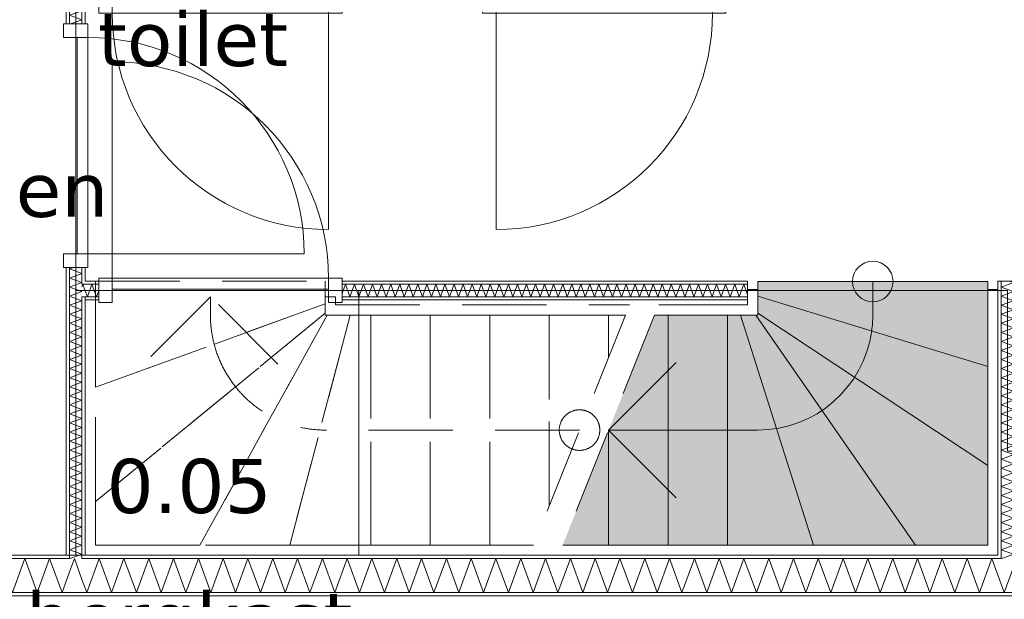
# Model space of a CAD drawing. Header units: millimetres. Extents: x -14925 to 266687, y -3550 to 35834.
# Tile 237 of 244: x 143326 to 146968, y 13512 to 15655. Entities that reach past the tile are written whole.
import ezdxf
from ezdxf.enums import TextEntityAlignment as Align

# ---------------------------------------------------------------- set-up
doc = ezdxf.new("R2010")
doc.units = ezdxf.units.MM
doc.header["$MEASUREMENT"] = 0
doc.linetypes.add('B0701', pattern=[468.239987, 311.999989, -156.239998])
for name, color, linetype in [('24 Trappen', 7, 'Continuous'), ('24 Trappen Afdek-arcering', 7, 'Continuous'), ('New_22 C Binnenwanden', 7, 'Continuous'), ('New_22 C Binnenwanden Deuren', 7, 'Continuous'), ('New_22 C Binnenwanden Doorsnede-arcering', 7, 'Continuous'), ('New_22 C Binnenwanden Laagscheidingslijnen', 7, 'Continuous'), ('New_Z Gebruiksopp', 7, 'Continuous'), ('New_Z Gebruiksopp Zone omranding', 7, 'Continuous'), ('New_Z Gebruiksopp Zone tekst', 7, 'Continuous')]:
    doc.layers.add(name, color=color, linetype=linetype)
doc.styles.add('GENERATED_STYLE_1', font='verdana.ttf')
doc.styles.add('GENERATED_STYLE_2', font='verdana.ttf')
pattern_1 = [(180, (120873.91, 0), (0, 100), [])]
pattern_2 = [(270, (120873.91, 0), (100, 0), [])]
pattern_3 = [(0, (120873.91, 0), (0, 100), [])]

# ---------------------------------------------------------------- blocks, each defined once
blk = doc.blocks.new('toilet_0.02_126_1', base_point=(143967.7, 16309))
at = {"layer": 'New_Z Gebruiksopp Zone tekst', "color": 2, "lineweight": 0}
for tag, style, p in [('DUMMY_941', 'GENERATED_STYLE_1', (143967.7, 16246.9)), ('DUMMY_942', 'GENERATED_STYLE_2', (143967.7, 15749.7))]:
    blk.add_attdef(tag, text='', height=200, dxfattribs=dict(at, style=style)).set_placement(p, align=Align.TOP_LEFT)
for tag, style, p in [('ROOM_NUMBER', 'GENERATED_STYLE_1', (143967.7, 16176.2)), ('ROOM_NAME', 'GENERATED_STYLE_2', (143967.7, 15683.8))]:
    blk.add_attdef(tag, text='', height=200, dxfattribs=dict(at, style=style)).set_placement(p, align=Align.TOP_CENTER)
blk = doc.blocks.new('berging fietsen_0.06_129_1', base_point=(142616.4, 15750))
at = {"layer": 'New_Z Gebruiksopp Zone tekst', "color": 2, "lineweight": 0}
for tag, style, p in [('DUMMY_941', 'GENERATED_STYLE_1', (142616.4, 15687.9)), ('DUMMY_942', 'GENERATED_STYLE_2', (142616.4, 15190.7))]:
    blk.add_attdef(tag, text='', height=200, dxfattribs=dict(at, style=style)).set_placement(p, align=Align.TOP_LEFT)
for tag, style, p in [('ROOM_NUMBER', 'GENERATED_STYLE_1', (142616.4, 15617.1)), ('ROOM_NAME', 'GENERATED_STYLE_2', (142616.4, 15126.2))]:
    blk.add_attdef(tag, text='', height=200, dxfattribs=dict(at, style=style)).set_placement(p, align=Align.TOP_CENTER)
blk = doc.blocks.new('bergkast_0.05_157_1', base_point=(143953.2, 14164.5))
at = {"layer": 'New_Z Gebruiksopp Zone tekst', "color": 2, "lineweight": 0}
for tag, style, p in [('DUMMY_941', 'GENERATED_STYLE_1', (143953.2, 14102.4)), ('DUMMY_942', 'GENERATED_STYLE_2', (143953.2, 13605.2))]:
    blk.add_attdef(tag, text='', height=200, dxfattribs=dict(at, style=style)).set_placement(p, align=Align.TOP_LEFT)
for tag, style, p in [('ROOM_NUMBER', 'GENERATED_STYLE_1', (143953.2, 14031.6)), ('ROOM_NAME', 'GENERATED_STYLE_2', (143953.2, 13539.3))]:
    blk.add_attdef(tag, text='', height=200, dxfattribs=dict(at, style=style)).set_placement(p, align=Align.TOP_CENTER)
blk = doc.blocks.new('Stair_29_1', base_point=(120873.9, 0))
at = {"layer": '24 Trappen Afdek-arcering', "linetype": 'Continuous', "lineweight": 0, "true_color": 0xffffff}
for points in [[(146056.9, 14633.1), (146906.9, 14373.4), (146906.9, 14687.1), (146056.9, 14687.1)], [(146056.9, 14570.1), (146906.9, 14007), (146906.9, 14373.4), (146056.9, 14633.1)], [(146056.9, 14570.1), (146056.9, 14563), (146049.8, 14563), (146640.2, 13713), (146906.9, 13713), (146906.9, 14007)], [(145725, 14563), (145675, 14563), (145505, 14138), (145505, 13713), (145725, 13713)], [(145945, 14563), (145725, 14563), (145725, 13713), (145945, 13713)], [(145992.9, 14563), (145945, 14563), (145945, 13713), (146262.9, 13713)], [(146049.8, 14563), (145992.9, 14563), (146262.9, 13713), (146640.2, 13713)], [(145505, 14138), (145335, 13713), (145505, 13713)]]:
    blk.add_hatch(color=7, dxfattribs=at).paths.add_polyline_path(points)
at = {"layer": '24 Trappen', "color": 9, "linetype": 'B0701', "lineweight": 0}
for p, q in [((143606.9, 14631), (143606.9, 14689)), ((143606.9, 14689), (144456.9, 14689)), ((144456.9, 14689), (144456.9, 14631)), ((143568.9, 13675), (143568.9, 14631)), ((143568.9, 14631), (143606.9, 14631)), ((143606.9, 14631), (143606.9, 13713)), ((143606.9, 14297), (143606.9, 14631)), ((143606.9, 14297), (144456.9, 14604.1)), ((144456.9, 14604.1), (143606.9, 14297)), ((144031.9, 14631), (143781.9, 14381)), ((144031.9, 14563), (144031.9, 14631)), ((144281.9, 14381), (144031.9, 14631)), ((144456.9, 14563), (144456.9, 14631)), ((144456.9, 14631), (144494.9, 14631)), ((144456.9, 14631), (144456.9, 14604.1)), ((144456.9, 14604.1), (144456.9, 14570.1)), ((144494.9, 14631), (144494.9, 14601)), ((143606.9, 13873.8), (144456.9, 14570.1)), ((144456.9, 14570.1), (143606.9, 13873.8)), ((144456.9, 14570.1), (144456.9, 14563)), ((144494.9, 14601), (145582.5, 14601)), ((143993.3, 13713), (144464, 14563)), ((144464, 14563), (143993.3, 13713)), ((144325.7, 13713), (144548.7, 14563)), ((144548.7, 14563), (144325.7, 13713)), ((145567.3, 14563), (144456.9, 14563)), ((144456.9, 14563), (144464, 14563)), ((144464, 14563), (144548.7, 14563)), ((144548.7, 14563), (144625, 14563)), ((144625, 13713), (144625, 14563)), ((144625, 14563), (144845, 14563)), ((144625, 14563), (144625, 13713)), ((144845, 13713), (144845, 14563)), ((144845, 14563), (145065, 14563)), ((144845, 14563), (144845, 13713)), ((145065, 13713), (145065, 14563)), ((145065, 14563), (145285, 14563)), ((145065, 14563), (145065, 13713)), ((145567.3, 14563), (145227.3, 13713)), ((145285, 13857.3), (145285, 14563)), ((145285, 14563), (145505, 14563)), ((145285, 14563), (145285, 13857.3)), ((145675, 14563), (145335, 13713)), ((145505, 14407.3), (145505, 14563)), ((145505, 14563), (145567.3, 14563)), ((145505, 14563), (145505, 14407.3)), ((143606.9, 13873.8), (143606.9, 14297)), ((145397.3, 14138), (144456.9, 14138)), ((143606.9, 13713), (143606.9, 13873.8)), ((143606.9, 13713), (145227.3, 13713)), ((143993.3, 13713), (143606.9, 13713)), ((144325.7, 13713), (143993.3, 13713)), ((144625, 13713), (144325.7, 13713)), ((144845, 13713), (144625, 13713)), ((145065, 13713), (144845, 13713)), ((145227.3, 13713), (145065, 13713)), ((145212.1, 13675), (143568.9, 13675))]:
    blk.add_line(p, q, dxfattribs=at)
at = {"layer": '24 Trappen', "color": 9, "linetype": 'Continuous', "lineweight": 0}
for p, q in [((146056.9, 14633.1), (146056.9, 14687.1)), ((146056.9, 14687.1), (146906.9, 14687.1)), ((146481.9, 14687.1), (146481.9, 14563)), ((146906.9, 14687.1), (146906.9, 14373.4)), ((146018.9, 14601), (146018.9, 14657.1)), ((146018.9, 14657.1), (146056.9, 14657.1)), ((146056.9, 14657.1), (146056.9, 14563)), ((146906.9, 13713), (146906.9, 14657.1)), ((146906.9, 14657.1), (146944.9, 14657.1)), ((146944.9, 14657.1), (146944.9, 13675)), ((146906.9, 14373.4), (146056.9, 14633.1)), ((146056.9, 14633.1), (146906.9, 14373.4)), ((146056.9, 14570.1), (146056.9, 14633.1)), ((145690.2, 14601), (146018.9, 14601)), ((146906.9, 14007), (146056.9, 14570.1)), ((146056.9, 14570.1), (146906.9, 14007)), ((146056.9, 14563), (146056.9, 14570.1)), ((146056.9, 14563), (145675, 14563)), ((145675, 14563), (145725, 14563)), ((145725, 13713), (145725, 14563)), ((145725, 14563), (145945, 14563)), ((145725, 14563), (145725, 13713)), ((145945, 13713), (145945, 14563)), ((145945, 14563), (145992.9, 14563)), ((145945, 14563), (145945, 13713)), ((146262.9, 13713), (145992.9, 14563)), ((145992.9, 14563), (146049.8, 14563)), ((145992.9, 14563), (146262.9, 13713)), ((146640.2, 13713), (146049.8, 14563)), ((146049.8, 14563), (146056.9, 14563)), ((146049.8, 14563), (146640.2, 13713)), ((145755, 14388), (145505, 14138)), ((146906.9, 14373.4), (146906.9, 14007)), ((145505, 13713), (145505, 14138)), ((145505, 14138), (145505, 13713)), ((146056.9, 14138), (145505, 14138)), ((145505, 14138), (145755, 13888)), ((146906.9, 14007), (146906.9, 13713)), ((145335, 13713), (146906.9, 13713)), ((145505, 13713), (145335, 13713)), ((145725, 13713), (145505, 13713)), ((145945, 13713), (145725, 13713)), ((146262.9, 13713), (145945, 13713)), ((146640.2, 13713), (146262.9, 13713)), ((146906.9, 13713), (146640.2, 13713)), ((146944.9, 13675), (145319.8, 13675))]:
    blk.add_line(p, q, dxfattribs=at)
for centre, radius, start, end in [((146481.9, 14687.1), 75, 90, 270), ((146481.9, 14687.1), 75, 270, 90), ((146056.9, 14563), 425, 352.0875, 0), ((146056.9, 14563), 425, 270, 352.0875)]:
    blk.add_arc(centre, radius, start, end, dxfattribs=at)
at = {"layer": '24 Trappen', "color": 9, "linetype": 'B0701', "lineweight": 0}
for centre, radius, start, end in [((144456.9, 14563), 425, 180, 194.6456), ((144456.9, 14563), 425, 194.6456, 270), ((145397.3, 14138), 75, 90, 270), ((145397.3, 14138), 75, 270, 90)]:
    blk.add_arc(centre, radius, start, end, dxfattribs=at)
blk = doc.blocks.new('D1 bl 26[180]_1', base_point=(120873.9, 0))
at = {"layer": 'New_22 C Binnenwanden Deuren', "color": 7, "linetype": 'Continuous', "lineweight": 0}
for p, q in [((145088.9, 15769), (145038.9, 15769)), ((145038.9, 15769), (145038.9, 15679)), ((145038.9, 15759), (145038.9, 15747)), ((145038.9, 15747), (145038.9, 15701)), ((145088.9, 15679), (145088.9, 15769)), ((145938.9, 15769), (145888.9, 15769)), ((145888.9, 15769), (145888.9, 15679)), ((145938.9, 15679), (145938.9, 15769)), ((145938.9, 15759), (145938.9, 15747)), ((145938.9, 15747), (145938.9, 15701)), ((145038.9, 15701), (145038.9, 15689)), ((145088.9, 15679), (145088.9, 15719)), ((145088.9, 15719), (145888.9, 15719)), ((145888.9, 15719), (145888.9, 15679)), ((145938.9, 15701), (145938.9, 15689)), ((145038.9, 15679), (145088.9, 15679)), ((145088.9, 15679), (145088.9, 14879)), ((145888.9, 15679), (145088.9, 15679)), ((145888.9, 15679), (145938.9, 15679))]:
    blk.add_line(p, q, dxfattribs=at)
blk.add_arc((145088.9, 15679), 800, 270, 0, dxfattribs=at)
blk = doc.blocks.new('D1 bl 26[181]_1', base_point=(120873.9, 0))
at = {"layer": 'New_22 C Binnenwanden Deuren', "color": 7, "linetype": 'Continuous', "lineweight": 0}
for p, q in [((143618.9, 15769), (143668.9, 15769)), ((143618.9, 15679), (143618.9, 15769)), ((143618.9, 15759), (143618.9, 15747)), ((143618.9, 15747), (143618.9, 15701)), ((143668.9, 15769), (143668.9, 15679)), ((144468.9, 15679), (144468.9, 15769)), ((144468.9, 15769), (144518.9, 15769)), ((144518.9, 15769), (144518.9, 15679)), ((144518.9, 15759), (144518.9, 15747)), ((144518.9, 15747), (144518.9, 15701)), ((143618.9, 15701), (143618.9, 15689)), ((144468.9, 15719), (143668.9, 15719)), ((143668.9, 15719), (143668.9, 15679)), ((144468.9, 15679), (144468.9, 15719)), ((144518.9, 15701), (144518.9, 15689)), ((143668.9, 15679), (143618.9, 15679)), ((143668.9, 15679), (144468.9, 15679)), ((144468.9, 15679), (144468.9, 14879)), ((144518.9, 15679), (144468.9, 15679))]:
    blk.add_line(p, q, dxfattribs=at)
blk.add_arc((144468.9, 15679), 800, 180, 270, dxfattribs=at)
blk = doc.blocks.new('Wall_467_1', base_point=(148248.9, 15724))
at = {"layer": 'New_22 C Binnenwanden Deuren', "color": 7, "linetype": 'Continuous', "lineweight": 0}
for name in ['D1 bl 26[181]_1', 'D1 bl 26[180]_1']:
    blk.add_blockref(name, (120873.9, 0), dxfattribs=at)
blk = doc.blocks.new('*X3109', base_point=(120873.9, 0))
at = {"layer": 'New_22 C Binnenwanden Doorsnede-arcering', "color": 7, "linetype": 'Continuous', "lineweight": 0}
for p in [(147002.9, 13631.8), (146956.9, 13568.5)]:
    blk.add_line(p, (146968.4, 13537), dxfattribs=at)
blk = doc.blocks.new('*X3110', base_point=(120873.9, 0))
at = {"layer": 'New_22 C Binnenwanden Doorsnede-arcering', "color": 7, "linetype": 'Continuous', "lineweight": 0}
for p, q in [((143620.6, 13663), (143574.7, 13537)), ((143620.6, 13663), (143666.5, 13537)), ((143712.3, 13663), (143666.5, 13537)), ((143712.3, 13663), (143758.2, 13537)), ((143804, 13663), (143758.2, 13537)), ((143804, 13663), (143849.9, 13537)), ((143895.8, 13663), (143849.9, 13537)), ((143895.8, 13663), (143941.6, 13537)), ((143987.5, 13663), (143941.6, 13537)), ((143987.5, 13663), (144033.3, 13537)), ((144079.2, 13663), (144033.3, 13537)), ((144079.2, 13663), (144125.1, 13537)), ((144170.9, 13663), (144125.1, 13537)), ((144170.9, 13663), (144216.8, 13537)), ((144262.6, 13663), (144216.8, 13537)), ((144262.6, 13663), (144308.5, 13537)), ((144354.4, 13663), (144308.5, 13537)), ((144354.4, 13663), (144400.2, 13537)), ((144446.1, 13663), (144400.2, 13537)), ((144446.1, 13663), (144491.9, 13537)), ((144537.8, 13663), (144491.9, 13537)), ((144537.8, 13663), (144583.7, 13537)), ((144629.5, 13663), (144583.7, 13537)), ((144629.5, 13663), (144675.4, 13537)), ((144721.2, 13663), (144675.4, 13537)), ((144721.2, 13663), (144767.1, 13537)), ((144813, 13663), (144767.1, 13537)), ((144813, 13663), (144858.8, 13537)), ((144904.7, 13663), (144858.8, 13537)), ((144904.7, 13663), (144950.5, 13537)), ((144996.4, 13663), (144950.5, 13537)), ((144996.4, 13663), (145042.3, 13537)), ((145088.1, 13663), (145042.3, 13537)), ((145088.1, 13663), (145134, 13537)), ((145179.8, 13663), (145134, 13537)), ((145179.8, 13663), (145225.7, 13537)), ((145271.6, 13663), (145225.7, 13537)), ((145271.6, 13663), (145317.4, 13537)), ((145363.3, 13663), (145317.4, 13537)), ((145363.3, 13663), (145409.1, 13537)), ((145455, 13663), (145409.1, 13537)), ((145455, 13663), (145500.9, 13537)), ((145546.7, 13663), (145500.9, 13537)), ((145546.7, 13663), (145592.6, 13537)), ((145638.4, 13663), (145592.6, 13537)), ((145638.4, 13663), (145684.3, 13537)), ((145730.2, 13663), (145684.3, 13537)), ((145730.2, 13663), (145776, 13537)), ((145821.9, 13663), (145776, 13537)), ((145821.9, 13663), (145867.7, 13537)), ((145913.6, 13663), (145867.7, 13537)), ((145913.6, 13663), (145959.5, 13537)), ((146005.3, 13663), (145959.5, 13537)), ((146005.3, 13663), (146051.2, 13537)), ((146097, 13663), (146051.2, 13537)), ((146097, 13663), (146142.9, 13537)), ((146188.8, 13663), (146142.9, 13537)), ((146188.8, 13663), (146234.6, 13537)), ((146280.5, 13663), (146234.6, 13537)), ((146280.5, 13663), (146326.3, 13537)), ((146372.2, 13663), (146326.3, 13537)), ((146372.2, 13663), (146418.1, 13537)), ((146463.9, 13663), (146418.1, 13537)), ((146463.9, 13663), (146509.8, 13537)), ((146555.6, 13663), (146509.8, 13537)), ((146555.6, 13663), (146601.5, 13537)), ((146647.4, 13663), (146601.5, 13537)), ((146647.4, 13663), (146693.2, 13537)), ((146739.1, 13663), (146693.2, 13537)), ((146739.1, 13663), (146784.9, 13537)), ((146830.8, 13663), (146784.9, 13537)), ((146830.8, 13663), (146876.7, 13537)), ((146922.5, 13663), (146876.7, 13537)), ((146922.5, 13663), (146956.9, 13568.5)), ((143556.9, 13586), (143574.7, 13537))]:
    blk.add_line(p, q, dxfattribs=at)
blk = doc.blocks.new('*X3111', base_point=(120873.9, 0))
at = {"layer": 'New_22 C Binnenwanden Doorsnede-arcering', "color": 7, "linetype": 'Continuous', "lineweight": 0}
for q in [(143510.9, 13613.6), (143556.9, 13586)]:
    blk.add_line((143528.9, 13663), q, dxfattribs=at)
blk = doc.blocks.new('*X3112', base_point=(120873.9, 0))
at = {"layer": 'New_22 C Binnenwanden Doorsnede-arcering', "color": 7, "linetype": 'Continuous', "lineweight": 0}
for p, q in [((141786.2, 13663), (141771.9, 13623.8)), ((141786.2, 13663), (141832, 13537)), ((141877.9, 13663), (141832, 13537)), ((141877.9, 13663), (141923.8, 13537)), ((141969.6, 13663), (141923.8, 13537)), ((141969.6, 13663), (142015.5, 13537)), ((142061.3, 13663), (142015.5, 13537)), ((142061.3, 13663), (142107.2, 13537)), ((142153.1, 13663), (142107.2, 13537)), ((142153.1, 13663), (142198.9, 13537)), ((142244.8, 13663), (142198.9, 13537)), ((142244.8, 13663), (142290.6, 13537)), ((142336.5, 13663), (142290.6, 13537)), ((142336.5, 13663), (142382.4, 13537)), ((142428.2, 13663), (142382.4, 13537)), ((142428.2, 13663), (142474.1, 13537)), ((142519.9, 13663), (142474.1, 13537)), ((142519.9, 13663), (142565.8, 13537)), ((142611.7, 13663), (142565.8, 13537)), ((142611.7, 13663), (142657.5, 13537)), ((142703.4, 13663), (142657.5, 13537)), ((142703.4, 13663), (142749.2, 13537)), ((142795.1, 13663), (142749.2, 13537)), ((142795.1, 13663), (142841, 13537)), ((142886.8, 13663), (142841, 13537)), ((142886.8, 13663), (142932.7, 13537)), ((142978.5, 13663), (142932.7, 13537)), ((142978.5, 13663), (143024.4, 13537)), ((143070.3, 13663), (143024.4, 13537)), ((143070.3, 13663), (143116.1, 13537)), ((143162, 13663), (143116.1, 13537)), ((143162, 13663), (143207.9, 13537)), ((143253.7, 13663), (143207.9, 13537)), ((143253.7, 13663), (143299.6, 13537)), ((143345.4, 13663), (143299.6, 13537)), ((143345.4, 13663), (143391.3, 13537)), ((143437.2, 13663), (143391.3, 13537)), ((143437.2, 13663), (143483, 13537)), ((143510.9, 13613.6), (143483, 13537))]:
    blk.add_line(p, q, dxfattribs=at)
blk = doc.blocks.new('Wall_478_1', base_point=(148248.9, 13675))
at = {"layer": 'New_22 C Binnenwanden Doorsnede-arcering', "linetype": 'Continuous', "lineweight": 0, "true_color": 0x000000}
h = blk.add_hatch(dxfattribs=at)
h.set_pattern_fill('325_Houtachtig_plaatmate_E0', color=18, style=0, pattern_type=2)
h.set_pattern_definition(pattern_1)
h.paths.add_polyline_path([(141786.9, 13663), (143498.9, 13663), (143498.9, 13675), (141798.9, 13675), (141786.9, 13670.5)])
h = blk.add_hatch(dxfattribs=at)
h.set_pattern_fill('325_Houtachtig_plaatmate_E0', color=18, style=0, pattern_type=2)
h.set_pattern_definition(pattern_1)
h.paths.add_polyline_path([(143498.9, 13663), (143510.9, 13663), (143510.9, 13675), (143498.9, 13675)])
h = blk.add_hatch(dxfattribs=at)
h.set_pattern_fill('325_Houtachtig_plaatmate_E0', color=18, style=0, pattern_type=2)
h.set_pattern_definition(pattern_1)
h.paths.add_polyline_path([(143556.9, 13663), (143568.9, 13663), (143568.9, 13675), (143556.9, 13675)])
h = blk.add_hatch(dxfattribs=at)
h.set_pattern_fill('325_Houtachtig_plaatmate_E0', color=18, style=0, pattern_type=2)
h.set_pattern_definition(pattern_1)
h.paths.add_polyline_path([(143568.9, 13663), (146944.9, 13663), (146944.9, 13675), (143568.9, 13675)])
h = blk.add_hatch(dxfattribs=at)
h.set_pattern_fill('325_Houtachtig_plaatmate_E0', color=18, style=0, pattern_type=2)
h.set_pattern_definition(pattern_1)
h.paths.add_polyline_path([(146944.9, 13663), (146956.9, 13663), (146956.9, 13675), (146944.9, 13675)])
h = blk.add_hatch(dxfattribs=at)
h.set_pattern_fill('325_Houtachtig_plaatmate_E0', color=18, style=0, pattern_type=2)
h.set_pattern_definition(pattern_1)
h.paths.add_polyline_path([(141475.9, 13525), (148571.9, 13525), (148571.9, 13537), (141475.9, 13537)])
at = {"layer": 'New_22 C Binnenwanden', "color": 1, "linetype": 'Continuous', "lineweight": 0, "flags": 128}
for points in [[(143498.9, 13675), (141798.9, 13675)], [(146944.9, 13675), (143568.9, 13675)], [(141475.9, 13525), (148571.9, 13525)]]:
    blk.add_lwpolyline(points, dxfattribs=at)
at = {"layer": 'New_22 C Binnenwanden Laagscheidingslijnen', "color": 1, "linetype": 'Continuous', "lineweight": 0}
for p, q in [((143510.9, 13663), (141786.9, 13663)), ((143510.9, 13675), (143510.9, 13663)), ((143556.9, 13663), (143556.9, 13675)), ((146956.9, 13663), (143556.9, 13663)), ((146956.9, 13675), (146956.9, 13663)), ((148275.9, 13537), (141771.9, 13537))]:
    blk.add_line(p, q, dxfattribs=at)
at = {"layer": 'New_22 C Binnenwanden', "color": 1, "lineweight": 0}
for name in ['*X3112', '*X3111', '*X3110', '*X3109']:
    blk.add_blockref(name, (120873.9, 0), dxfattribs=at)
blk = doc.blocks.new('*X3198', base_point=(120873.9, 0))
at = {"layer": 'New_22 C Binnenwanden Doorsnede-arcering', "color": 7, "linetype": 'Continuous', "lineweight": 0}
blk.add_line((146959.7, 13663), (146992.7, 13675), dxfattribs=at)
blk = doc.blocks.new('*X3199', base_point=(120873.9, 0))
at = {"layer": 'New_22 C Binnenwanden Doorsnede-arcering', "color": 7, "linetype": 'Continuous', "lineweight": 0}
for p, q in [((146956.9, 14666.5), (147002.9, 14683.3)), ((146987.2, 14689), (147002.9, 14683.3)), ((146956.9, 14666.5), (147002.9, 14649.8)), ((146956.9, 14633.1), (147002.9, 14649.8)), ((146956.9, 14633.1), (147002.9, 14616.3)), ((146956.9, 14599.6), (147002.9, 14616.3)), ((146956.9, 14599.6), (147002.9, 14582.8)), ((146956.9, 14566.1), (147002.9, 14582.8)), ((146956.9, 14566.1), (147002.9, 14549.3)), ((146956.9, 14532.6), (147002.9, 14549.3)), ((146956.9, 14532.6), (147002.9, 14515.9)), ((146956.9, 14499.1), (147002.9, 14515.9)), ((146956.9, 14499.1), (147002.9, 14482.4)), ((146956.9, 14465.6), (147002.9, 14482.4)), ((146956.9, 14465.6), (147002.9, 14448.9)), ((146956.9, 14432.1), (147002.9, 14448.9)), ((146956.9, 14432.1), (147002.9, 14415.4)), ((146956.9, 14398.7), (147002.9, 14415.4)), ((146956.9, 14398.7), (147002.9, 14381.9)), ((146956.9, 14365.2), (147002.9, 14381.9)), ((146956.9, 14365.2), (147002.9, 14348.4)), ((146956.9, 14331.7), (147002.9, 14348.4)), ((146956.9, 14331.7), (147002.9, 14314.9)), ((146956.9, 14298.2), (147002.9, 14314.9)), ((146956.9, 14298.2), (147002.9, 14281.5)), ((146956.9, 14264.7), (147002.9, 14281.5)), ((146956.9, 14264.7), (147002.9, 14248)), ((146956.9, 14231.2), (147002.9, 14248)), ((146956.9, 14231.2), (147002.9, 14214.5)), ((146956.9, 14197.8), (147002.9, 14214.5)), ((146956.9, 14197.8), (147002.9, 14181)), ((146956.9, 14164.3), (147002.9, 14181)), ((146956.9, 14164.3), (147002.9, 14147.5)), ((146956.9, 14130.8), (147002.9, 14147.5)), ((146956.9, 14130.8), (147002.9, 14114)), ((146956.9, 14097.3), (147002.9, 14114)), ((146956.9, 14097.3), (146996.2, 14083))]:
    blk.add_line(p, q, dxfattribs=at)
blk = doc.blocks.new('*X3200', base_point=(120873.9, 0))
at = {"layer": 'New_22 C Binnenwanden Doorsnede-arcering', "color": 7, "linetype": 'Continuous', "lineweight": 0}
for p, q in [((146956.9, 14063.8), (147002.9, 14080.6)), ((146956.9, 14063.8), (147002.9, 14047.1)), ((146996.2, 14083), (147002.9, 14080.6)), ((146975.2, 14037), (147002.9, 14047.1))]:
    blk.add_line(p, q, dxfattribs=at)
blk = doc.blocks.new('*X3201', base_point=(120873.9, 0))
at = {"layer": 'New_22 C Binnenwanden Doorsnede-arcering', "color": 7, "linetype": 'Continuous', "lineweight": 0}
for p, q in [((146956.9, 14030.3), (146975.2, 14037)), ((146956.9, 14030.3), (147002.9, 14013.6)), ((146956.9, 13996.8), (147002.9, 14013.6)), ((146956.9, 13996.8), (147002.9, 13980.1)), ((146956.9, 13963.4), (147002.9, 13980.1)), ((146956.9, 13963.4), (147002.9, 13946.6)), ((146956.9, 13929.9), (147002.9, 13946.6)), ((146956.9, 13929.9), (147002.9, 13913.1)), ((146956.9, 13896.4), (147002.9, 13913.1)), ((146956.9, 13896.4), (147002.9, 13879.6)), ((146956.9, 13862.9), (147002.9, 13879.6)), ((146956.9, 13862.9), (147002.9, 13846.2)), ((146956.9, 13829.4), (147002.9, 13846.2)), ((146956.9, 13829.4), (147002.9, 13812.7)), ((146956.9, 13795.9), (147002.9, 13812.7)), ((146956.9, 13795.9), (147002.9, 13779.2)), ((146956.9, 13762.4), (147002.9, 13779.2)), ((146956.9, 13762.4), (147002.9, 13745.7)), ((146956.9, 13729), (147002.9, 13745.7)), ((146956.9, 13729), (147002.9, 13712.2)), ((146956.9, 13695.5), (147002.9, 13712.2)), ((146956.9, 13695.5), (147002.9, 13678.7)), ((146992.7, 13675), (147002.9, 13678.7))]:
    blk.add_line(p, q, dxfattribs=at)
blk = doc.blocks.new('Wall_495_1', base_point=(146979.9, 13675))
at = {"layer": 'New_22 C Binnenwanden Doorsnede-arcering', "linetype": 'Continuous', "lineweight": 0, "true_color": 0x000000}
h = blk.add_hatch(dxfattribs=at)
h.set_pattern_fill('325_Houtachtig_plaatmate_E0', color=18, style=0, pattern_type=2)
h.set_pattern_definition(pattern_2)
h.paths.add_polyline_path([(146944.9, 14689), (146944.9, 13675), (146956.9, 13675), (146956.9, 14689)])
h = blk.add_hatch(dxfattribs=at)
h.set_pattern_fill('325_Houtachtig_plaatmate_E0', color=18, style=0, pattern_type=2)
h.set_pattern_definition(pattern_2)
h.paths.add_polyline_path([(147014.9, 14095), (147014.9, 14689), (147002.9, 14689), (147002.9, 14095)])
h = blk.add_hatch(dxfattribs=at)
h.set_pattern_fill('325_Houtachtig_plaatmate_E0', color=18, style=0, pattern_type=2)
h.set_pattern_definition(pattern_2)
h.paths.add_polyline_path([(147014.9, 14083), (147014.9, 14095), (147002.9, 14095), (147002.9, 14083)])
h = blk.add_hatch(dxfattribs=at)
h.set_pattern_fill('325_Houtachtig_plaatmate_E0', color=18, style=0, pattern_type=2)
h.set_pattern_definition(pattern_2)
h.paths.add_polyline_path([(147014.9, 14025), (147014.9, 14037), (147002.9, 14037), (147002.9, 14025)])
h = blk.add_hatch(dxfattribs=at)
h.set_pattern_fill('325_Houtachtig_plaatmate_E0', color=18, style=0, pattern_type=2)
h.set_pattern_definition(pattern_2)
h.paths.add_polyline_path([(147002.9, 14025), (147002.9, 13675), (147014.9, 13675), (147014.9, 14025)])
at = {"layer": 'New_22 C Binnenwanden', "color": 1, "linetype": 'Continuous', "lineweight": 0, "flags": 128}
for points in [[(146944.9, 14689), (146956.9, 14689)], [(146944.9, 14689), (146944.9, 13675)], [(146956.9, 14689), (147002.9, 14689)], [(147002.9, 14689), (147014.9, 14689)], [(147014.9, 14095), (147014.9, 14689)], [(147014.9, 13675), (147014.9, 14025)]]:
    blk.add_lwpolyline(points, dxfattribs=at)
at = {"layer": 'New_22 C Binnenwanden Laagscheidingslijnen', "color": 1, "linetype": 'Continuous', "lineweight": 0}
for p, q in [((146956.9, 14689), (146956.9, 14083)), ((147002.9, 14689), (147002.9, 14095)), ((147002.9, 14095), (147002.9, 14083)), ((146956.9, 14083), (146956.9, 14037)), ((147014.9, 14083), (147002.9, 14083)), ((146956.9, 14037), (146956.9, 13675)), ((147002.9, 14037), (147014.9, 14037)), ((147002.9, 14037), (147002.9, 14025)), ((147002.9, 14025), (147002.9, 13675)), ((146956.9, 13675), (146956.9, 13663)), ((147002.9, 13663), (147002.9, 13675))]:
    blk.add_line(p, q, dxfattribs=at)
at = {"layer": 'New_22 C Binnenwanden', "color": 1, "lineweight": 0}
for name in ['*X3199', '*X3200', '*X3201', '*X3198']:
    blk.add_blockref(name, (120873.9, 0), dxfattribs=at)
blk = doc.blocks.new('*X3221', base_point=(120873.9, 0))
at = {"layer": 'New_22 C Binnenwanden Doorsnede-arcering', "color": 7, "linetype": 'Continuous', "lineweight": 0}
blk.add_line((143513.7, 13663), (143546.7, 13675), dxfattribs=at)
blk = doc.blocks.new('*X3226', base_point=(120873.9, 0))
at = {"layer": 'New_22 C Binnenwanden Doorsnede-arcering', "color": 7, "linetype": 'Continuous', "lineweight": 0}
for p, q in [((143510.9, 14733.5), (143526, 14739)), ((143510.9, 14733.5), (143556.9, 14716.8)), ((143510.9, 14700), (143556.9, 14716.8)), ((143510.9, 14700), (143556.9, 14683.3)), ((143539.6, 14677), (143556.9, 14683.3))]:
    blk.add_line(p, q, dxfattribs=at)
blk = doc.blocks.new('*X3227', base_point=(120873.9, 0))
at = {"layer": 'New_22 C Binnenwanden Doorsnede-arcering', "color": 7, "linetype": 'Continuous', "lineweight": 0}
for p, q in [((143520.8, 15701), (143556.9, 15687.8)), ((143510.9, 15671.1), (143556.9, 15687.8)), ((143510.9, 15671.1), (143556.9, 15654.4)), ((143514.7, 15639), (143556.9, 15654.4))]:
    blk.add_line(p, q, dxfattribs=at)
blk = doc.blocks.new('*X3228', base_point=(120873.9, 0))
at = {"layer": 'New_22 C Binnenwanden Doorsnede-arcering', "color": 7, "linetype": 'Continuous', "lineweight": 0}
for p, q in [((143510.9, 14666.5), (143539.6, 14677)), ((143510.9, 14666.5), (143556.9, 14649.8)), ((143510.9, 14633.1), (143556.9, 14649.8)), ((143510.9, 14633.1), (143516.6, 14631))]:
    blk.add_line(p, q, dxfattribs=at)
blk = doc.blocks.new('*X3229', base_point=(120873.9, 0))
at = {"layer": 'New_22 C Binnenwanden Doorsnede-arcering', "color": 7, "linetype": 'Continuous', "lineweight": 0}
for p, q in [((143510.9, 14599.6), (143556.9, 14616.3)), ((143516.6, 14631), (143556.9, 14616.3)), ((143510.9, 14599.6), (143556.9, 14582.8)), ((143510.9, 14566.1), (143556.9, 14582.8)), ((143510.9, 14566.1), (143556.9, 14549.3)), ((143510.9, 14532.6), (143556.9, 14549.3)), ((143510.9, 14532.6), (143556.9, 14515.9)), ((143510.9, 14499.1), (143556.9, 14515.9)), ((143510.9, 14499.1), (143556.9, 14482.4)), ((143510.9, 14465.6), (143556.9, 14482.4)), ((143510.9, 14465.6), (143556.9, 14448.9)), ((143510.9, 14432.1), (143556.9, 14448.9)), ((143510.9, 14432.1), (143556.9, 14415.4)), ((143510.9, 14398.7), (143556.9, 14415.4)), ((143510.9, 14398.7), (143556.9, 14381.9)), ((143510.9, 14365.2), (143556.9, 14381.9)), ((143510.9, 14365.2), (143556.9, 14348.4)), ((143510.9, 14331.7), (143556.9, 14348.4)), ((143510.9, 14331.7), (143556.9, 14314.9)), ((143510.9, 14298.2), (143556.9, 14314.9)), ((143510.9, 14298.2), (143556.9, 14281.5)), ((143510.9, 14264.7), (143556.9, 14281.5)), ((143510.9, 14264.7), (143556.9, 14248)), ((143510.9, 14231.2), (143556.9, 14248)), ((143510.9, 14231.2), (143556.9, 14214.5)), ((143510.9, 14197.8), (143556.9, 14214.5)), ((143510.9, 14197.8), (143556.9, 14181)), ((143510.9, 14164.3), (143556.9, 14181)), ((143510.9, 14164.3), (143556.9, 14147.5)), ((143510.9, 14130.8), (143556.9, 14147.5)), ((143510.9, 14130.8), (143556.9, 14114)), ((143510.9, 14097.3), (143556.9, 14114)), ((143510.9, 14097.3), (143556.9, 14080.6)), ((143510.9, 14063.8), (143556.9, 14080.6)), ((143510.9, 14063.8), (143556.9, 14047.1)), ((143510.9, 14030.3), (143556.9, 14047.1)), ((143510.9, 14030.3), (143556.9, 14013.6)), ((143510.9, 13996.8), (143556.9, 14013.6)), ((143510.9, 13996.8), (143556.9, 13980.1)), ((143510.9, 13963.4), (143556.9, 13980.1)), ((143510.9, 13963.4), (143556.9, 13946.6)), ((143510.9, 13929.9), (143556.9, 13946.6)), ((143510.9, 13929.9), (143556.9, 13913.1)), ((143510.9, 13896.4), (143556.9, 13913.1)), ((143510.9, 13896.4), (143556.9, 13879.6)), ((143510.9, 13862.9), (143556.9, 13879.6)), ((143510.9, 13862.9), (143556.9, 13846.2)), ((143510.9, 13829.4), (143556.9, 13846.2)), ((143510.9, 13829.4), (143556.9, 13812.7)), ((143510.9, 13795.9), (143556.9, 13812.7)), ((143510.9, 13795.9), (143556.9, 13779.2)), ((143510.9, 13762.4), (143556.9, 13779.2)), ((143510.9, 13762.4), (143556.9, 13745.7)), ((143510.9, 13729), (143556.9, 13745.7)), ((143510.9, 13729), (143556.9, 13712.2)), ((143510.9, 13695.5), (143556.9, 13712.2)), ((143510.9, 13695.5), (143556.9, 13678.7)), ((143546.7, 13675), (143556.9, 13678.7))]:
    blk.add_line(p, q, dxfattribs=at)
blk = doc.blocks.new('D1 bl 26[201]_1', base_point=(120873.9, 0))
at = {"layer": 'New_22 C Binnenwanden Deuren', "color": 7, "linetype": 'Continuous', "lineweight": 0}
for p, q in [((143488.9, 15639), (143488.9, 15589)), ((143578.9, 15639), (143488.9, 15639)), ((143510.9, 15639), (143498.9, 15639)), ((143556.9, 15639), (143510.9, 15639)), ((143568.9, 15639), (143556.9, 15639)), ((143578.9, 15589), (143578.9, 15639)), ((143488.9, 15589), (143578.9, 15589)), ((143538.9, 14789), (143538.9, 15589)), ((143538.9, 15589), (143578.9, 15589)), ((143578.9, 15589), (143578.9, 14789)), ((143578.9, 14789), (143488.9, 14789)), ((143488.9, 14789), (143488.9, 14739)), ((143578.9, 14789), (143538.9, 14789)), ((143578.9, 14789), (144378.9, 14789)), ((143578.9, 14739), (143578.9, 14789)), ((143488.9, 14739), (143578.9, 14739)), ((143510.9, 14739), (143498.9, 14739)), ((143556.9, 14739), (143510.9, 14739)), ((143568.9, 14739), (143556.9, 14739))]:
    blk.add_line(p, q, dxfattribs=at)
blk.add_arc((143578.9, 14789), 800, 0, 90, dxfattribs=at)
blk = doc.blocks.new('Wall_499_1', base_point=(143533.9, 17825))
at = {"layer": 'New_22 C Binnenwanden Doorsnede-arcering', "linetype": 'Continuous', "lineweight": 0, "true_color": 0x000000}
h = blk.add_hatch(dxfattribs=at)
h.set_pattern_fill('325_Houtachtig_plaatmate_E0', color=18, style=0, pattern_type=2)
h.set_pattern_definition(pattern_2)
h.paths.add_polyline_path([(143498.9, 17825), (143498.9, 15639), (143510.9, 15639), (143510.9, 17825)])
h = blk.add_hatch(dxfattribs=at)
h.set_pattern_fill('325_Houtachtig_plaatmate_E0', color=18, style=0, pattern_type=2)
h.set_pattern_definition(pattern_2)
h.paths.add_polyline_path([(143556.9, 15689), (143556.9, 15639), (143568.9, 15639), (143568.9, 15689)])
h = blk.add_hatch(dxfattribs=at)
h.set_pattern_fill('325_Houtachtig_plaatmate_E0', color=18, style=0, pattern_type=2)
h.set_pattern_definition(pattern_2)
h.paths.add_polyline_path([(143498.9, 13675), (143510.9, 13675), (143510.9, 14739), (143498.9, 14739)])
h = blk.add_hatch(dxfattribs=at)
h.set_pattern_fill('325_Houtachtig_plaatmate_E0', color=18, style=0, pattern_type=2)
h.set_pattern_definition(pattern_2)
h.paths.add_polyline_path([(143556.9, 14739), (143556.9, 14689), (143568.9, 14689), (143568.9, 14739)])
h = blk.add_hatch(dxfattribs=at)
h.set_pattern_fill('325_Houtachtig_plaatmate_E0', color=18, style=0, pattern_type=2)
h.set_pattern_definition(pattern_2)
h.paths.add_polyline_path([(143568.9, 14677), (143568.9, 14689), (143556.9, 14689), (143556.9, 14677)])
h = blk.add_hatch(dxfattribs=at)
h.set_pattern_fill('325_Houtachtig_plaatmate_E0', color=18, style=0, pattern_type=2)
h.set_pattern_definition(pattern_2)
h.paths.add_polyline_path([(143568.9, 14619), (143568.9, 14631), (143556.9, 14631), (143556.9, 14619)])
h = blk.add_hatch(dxfattribs=at)
h.set_pattern_fill('325_Houtachtig_plaatmate_E0', color=18, style=0, pattern_type=2)
h.set_pattern_definition(pattern_2)
h.paths.add_polyline_path([(143556.9, 14619), (143556.9, 13675), (143568.9, 13675), (143568.9, 14619)])
at = {"layer": 'New_22 C Binnenwanden', "color": 1, "linetype": 'Continuous', "lineweight": 0}
for p, q in [((143510.9, 15639), (143498.9, 15639)), ((143556.9, 15639), (143510.9, 15639)), ((143568.9, 15639), (143556.9, 15639)), ((143510.9, 14739), (143498.9, 14739)), ((143556.9, 14739), (143510.9, 14739)), ((143568.9, 14739), (143556.9, 14739))]:
    blk.add_line(p, q, dxfattribs=at)
at = {"layer": 'New_22 C Binnenwanden', "color": 1, "linetype": 'Continuous', "lineweight": 0, "flags": 128}
for points in [[(143498.9, 17825), (143498.9, 15639)], [(143568.9, 15639), (143568.9, 15689)], [(143498.9, 14739), (143498.9, 13675)], [(143568.9, 14689), (143568.9, 14739)], [(143568.9, 13675), (143568.9, 14619)]]:
    blk.add_lwpolyline(points, dxfattribs=at)
at = {"layer": 'New_22 C Binnenwanden Laagscheidingslijnen', "color": 1, "linetype": 'Continuous', "lineweight": 0}
for p, q in [((143510.9, 15701), (143510.9, 15639)), ((143556.9, 15689), (143556.9, 15639)), ((143510.9, 14739), (143510.9, 14677)), ((143556.9, 14739), (143556.9, 14689)), ((143510.9, 14677), (143510.9, 14631)), ((143556.9, 14689), (143556.9, 14677)), ((143568.9, 14677), (143556.9, 14677)), ((143510.9, 14631), (143510.9, 13675)), ((143556.9, 14631), (143568.9, 14631)), ((143556.9, 14631), (143556.9, 14619)), ((143556.9, 14619), (143556.9, 13675)), ((143510.9, 13675), (143510.9, 13663)), ((143556.9, 13663), (143556.9, 13675))]:
    blk.add_line(p, q, dxfattribs=at)
at = {"layer": 'New_22 C Binnenwanden', "color": 1, "lineweight": 0}
for name in ['*X3227', '*X3226', '*X3228', '*X3229', '*X3221']:
    blk.add_blockref(name, (120873.9, 0), dxfattribs=at)
at = {"layer": 'New_22 C Binnenwanden Deuren', "color": 7, "linetype": 'Continuous', "lineweight": 0}
blk.add_blockref('D1 bl 26[201]_1', (120873.9, 0), dxfattribs=at)
blk = doc.blocks.new('*X3232', base_point=(120873.9, 0))
at = {"layer": 'New_22 C Binnenwanden Doorsnede-arcering', "color": 7, "linetype": 'Continuous', "lineweight": 0}
for p in [(143556.9, 14668), (143568.9, 14653)]:
    blk.add_line(p, (143560.2, 14677), dxfattribs=at)
blk = doc.blocks.new('*X3233', base_point=(120873.9, 0))
at = {"layer": 'New_22 C Binnenwanden Doorsnede-arcering', "color": 7, "linetype": 'Continuous', "lineweight": 0}
for p, q in [((143576.9, 14631), (143593.7, 14677)), ((143610.4, 14631), (143593.7, 14677)), ((143576.9, 14631), (143568.9, 14653)), ((143610.4, 14631), (143618.9, 14654.4))]:
    blk.add_line(p, q, dxfattribs=at)
blk = doc.blocks.new('*X3234', base_point=(120873.9, 0))
at = {"layer": 'New_22 C Binnenwanden Doorsnede-arcering', "color": 7, "linetype": 'Continuous', "lineweight": 0}
for p, q in [((144518.9, 14643.1), (144531.2, 14677)), ((144548, 14631), (144531.2, 14677)), ((144548, 14631), (144564.7, 14677)), ((144581.5, 14631), (144564.7, 14677)), ((144581.5, 14631), (144598.2, 14677)), ((144615, 14631), (144598.2, 14677)), ((144615, 14631), (144631.7, 14677)), ((144648.4, 14631), (144631.7, 14677)), ((144648.4, 14631), (144665.2, 14677)), ((144681.9, 14631), (144665.2, 14677)), ((144681.9, 14631), (144698.7, 14677)), ((144715.4, 14631), (144698.7, 14677)), ((144715.4, 14631), (144732.2, 14677)), ((144748.9, 14631), (144732.2, 14677)), ((144748.9, 14631), (144765.6, 14677)), ((144782.4, 14631), (144765.6, 14677)), ((144782.4, 14631), (144799.1, 14677)), ((144815.9, 14631), (144799.1, 14677)), ((144815.9, 14631), (144832.6, 14677)), ((144849.4, 14631), (144832.6, 14677)), ((144849.4, 14631), (144866.1, 14677)), ((144882.8, 14631), (144866.1, 14677)), ((144882.8, 14631), (144899.6, 14677)), ((144916.3, 14631), (144899.6, 14677)), ((144916.3, 14631), (144933.1, 14677)), ((144949.8, 14631), (144933.1, 14677)), ((144949.8, 14631), (144966.6, 14677)), ((144983.3, 14631), (144966.6, 14677)), ((144983.3, 14631), (145000, 14677)), ((145016.8, 14631), (145000, 14677)), ((145016.8, 14631), (145033.5, 14677)), ((145050.3, 14631), (145033.5, 14677)), ((145050.3, 14631), (145067, 14677)), ((145083.8, 14631), (145067, 14677)), ((145083.8, 14631), (145100.5, 14677)), ((145117.2, 14631), (145100.5, 14677)), ((145117.2, 14631), (145134, 14677)), ((145150.7, 14631), (145134, 14677)), ((145150.7, 14631), (145167.5, 14677)), ((145184.2, 14631), (145167.5, 14677)), ((145184.2, 14631), (145201, 14677)), ((145217.7, 14631), (145201, 14677)), ((145217.7, 14631), (145234.4, 14677)), ((145251.2, 14631), (145234.4, 14677)), ((145251.2, 14631), (145267.9, 14677)), ((145284.7, 14631), (145267.9, 14677)), ((145284.7, 14631), (145301.4, 14677)), ((145318.1, 14631), (145301.4, 14677)), ((145318.1, 14631), (145334.9, 14677)), ((145351.6, 14631), (145334.9, 14677)), ((145351.6, 14631), (145368.4, 14677)), ((145385.1, 14631), (145368.4, 14677)), ((145385.1, 14631), (145401.9, 14677)), ((145418.6, 14631), (145401.9, 14677)), ((145418.6, 14631), (145435.3, 14677)), ((145452.1, 14631), (145435.3, 14677)), ((145452.1, 14631), (145468.8, 14677)), ((145485.6, 14631), (145468.8, 14677)), ((145485.6, 14631), (145502.3, 14677)), ((145519.1, 14631), (145502.3, 14677)), ((145519.1, 14631), (145535.8, 14677)), ((145552.5, 14631), (145535.8, 14677)), ((145552.5, 14631), (145569.3, 14677)), ((145586, 14631), (145569.3, 14677)), ((145586, 14631), (145602.8, 14677)), ((145619.5, 14631), (145602.8, 14677)), ((145619.5, 14631), (145636.3, 14677)), ((145653, 14631), (145636.3, 14677)), ((145653, 14631), (145669.7, 14677)), ((145686.5, 14631), (145669.7, 14677)), ((145686.5, 14631), (145703.2, 14677)), ((145720, 14631), (145703.2, 14677)), ((145720, 14631), (145736.7, 14677)), ((145753.5, 14631), (145736.7, 14677)), ((145753.5, 14631), (145770.2, 14677)), ((145786.9, 14631), (145770.2, 14677)), ((145786.9, 14631), (145803.7, 14677)), ((145820.4, 14631), (145803.7, 14677)), ((145820.4, 14631), (145837.2, 14677)), ((145853.9, 14631), (145837.2, 14677)), ((145853.9, 14631), (145870.7, 14677)), ((145887.4, 14631), (145870.7, 14677)), ((145887.4, 14631), (145904.1, 14677)), ((145920.9, 14631), (145904.1, 14677)), ((145920.9, 14631), (145937.6, 14677)), ((145954.4, 14631), (145937.6, 14677)), ((145954.4, 14631), (145971.1, 14677)), ((145987.9, 14631), (145971.1, 14677)), ((145987.9, 14631), (146004.6, 14677)), ((146018.9, 14637.7), (146004.6, 14677))]:
    blk.add_line(p, q, dxfattribs=at)
blk = doc.blocks.new('D1 bl 26[202]_1', base_point=(120873.9, 0))
at = {"layer": 'New_22 C Binnenwanden Deuren', "color": 7, "linetype": 'Continuous', "lineweight": 0}
for p, q in [((143668.9, 14699), (143668.9, 15499)), ((143618.9, 14699), (143668.9, 14699)), ((143618.9, 14609), (143618.9, 14699)), ((143618.9, 14689), (143618.9, 14677)), ((143618.9, 14677), (143618.9, 14631)), ((143668.9, 14699), (143668.9, 14609)), ((144468.9, 14699), (143668.9, 14699)), ((143668.9, 14699), (143668.9, 14659)), ((144468.9, 14609), (144468.9, 14699)), ((144468.9, 14699), (144518.9, 14699)), ((144468.9, 14659), (144468.9, 14699)), ((144518.9, 14699), (144518.9, 14609)), ((144518.9, 14689), (144518.9, 14677)), ((144518.9, 14677), (144518.9, 14631)), ((143668.9, 14659), (144468.9, 14659)), ((143618.9, 14631), (143618.9, 14619)), ((143668.9, 14609), (143618.9, 14609)), ((144518.9, 14609), (144468.9, 14609)), ((144518.9, 14631), (144518.9, 14619))]:
    blk.add_line(p, q, dxfattribs=at)
blk.add_arc((143668.9, 14699), 800, 0, 90, dxfattribs=at)
blk = doc.blocks.new('Wall_500_1', base_point=(143533.9, 14654))
at = {"layer": 'New_22 C Binnenwanden Doorsnede-arcering', "linetype": 'Continuous', "lineweight": 0, "true_color": 0x000000}
h = blk.add_hatch(dxfattribs=at)
h.set_pattern_fill('325_Houtachtig_plaatmate_E0', color=18, style=0, pattern_type=2)
h.set_pattern_definition(pattern_3)
h.paths.add_polyline_path([(143618.9, 14689), (143568.9, 14689), (143568.9, 14677), (143618.9, 14677)])
h = blk.add_hatch(dxfattribs=at)
h.set_pattern_fill('325_Houtachtig_plaatmate_E0', color=18, style=0, pattern_type=2)
h.set_pattern_definition(pattern_3)
h.paths.add_polyline_path([(146018.9, 14689), (144518.9, 14689), (144518.9, 14677), (146018.9, 14677)])
h = blk.add_hatch(dxfattribs=at)
h.set_pattern_fill('325_Houtachtig_plaatmate_E0', color=18, style=0, pattern_type=2)
h.set_pattern_definition(pattern_3)
h.paths.add_polyline_path([(143618.9, 14631), (143568.9, 14631), (143568.9, 14619), (143618.9, 14619)])
h = blk.add_hatch(dxfattribs=at)
h.set_pattern_fill('325_Houtachtig_plaatmate_E0', color=18, style=0, pattern_type=2)
h.set_pattern_definition(pattern_3)
h.paths.add_polyline_path([(144518.9, 14631), (144518.9, 14619), (146018.9, 14619), (146018.9, 14631)])
at = {"layer": 'New_22 C Binnenwanden', "color": 1, "linetype": 'Continuous', "lineweight": 0}
for p, q in [((143618.9, 14689), (143618.9, 14677)), ((143618.9, 14677), (143618.9, 14631)), ((144518.9, 14689), (144518.9, 14677)), ((144518.9, 14677), (144518.9, 14631)), ((143618.9, 14631), (143618.9, 14619)), ((144518.9, 14631), (144518.9, 14619))]:
    blk.add_line(p, q, dxfattribs=at)
at = {"layer": 'New_22 C Binnenwanden', "color": 1, "linetype": 'Continuous', "lineweight": 0, "flags": 128}
for points in [[(143618.9, 14689), (143568.9, 14689)], [(146018.9, 14689), (144518.9, 14689)], [(146018.9, 14677), (146018.9, 14689)], [(146018.9, 14631), (146018.9, 14677)], [(143568.9, 14619), (143618.9, 14619)], [(144518.9, 14619), (146018.9, 14619)], [(146018.9, 14619), (146018.9, 14631)]]:
    blk.add_lwpolyline(points, dxfattribs=at)
at = {"layer": 'New_22 C Binnenwanden Laagscheidingslijnen', "color": 1, "linetype": 'Continuous', "lineweight": 0}
for p, q in [((143568.9, 14677), (143556.9, 14677)), ((143568.9, 14677), (143618.9, 14677)), ((144518.9, 14677), (146018.9, 14677)), ((143556.9, 14631), (143568.9, 14631)), ((143568.9, 14631), (143618.9, 14631)), ((144518.9, 14631), (146018.9, 14631))]:
    blk.add_line(p, q, dxfattribs=at)
at = {"layer": 'New_22 C Binnenwanden', "color": 1, "lineweight": 0}
for name in ['*X3232', '*X3233', '*X3234']:
    blk.add_blockref(name, (120873.9, 0), dxfattribs=at)
at = {"layer": 'New_22 C Binnenwanden Deuren', "color": 7, "linetype": 'Continuous', "lineweight": 0}
blk.add_blockref('D1 bl 26[202]_1', (120873.9, 0), dxfattribs=at)

msp = doc.modelspace()

# ---------------------------------------------------------------- linework, layer by layer
at = {"layer": 'New_Z Gebruiksopp Zone omranding', "color": 151, "linetype": 'Continuous', "lineweight": 0, "true_color": 0x94b5eb, "flags": 128}
for points in [[(141698.9, 13675), (143533.9, 13675), (143533.9, 17825), (141698.9, 17825)], [(143533.9, 13675), (144580.7, 13675), (144580.7, 14654), (143533.9, 14654)]]:
    msp.add_lwpolyline(points, close=True, dxfattribs=at)
at = {"layer": 'New_Z Gebruiksopp Zone omranding', "color": 254, "linetype": 'Continuous', "lineweight": 0, "true_color": 0xd1c2fc, "flags": 128}
msp.add_lwpolyline([(146979.9, 14060), (148248.9, 14060), (148248.9, 15724), (143533.9, 15724), (143533.9, 14654), (146979.9, 14654)], close=True, dxfattribs=at)

# ---------------------------------------------------------------- block references
at = {"layer": '24 Trappen', "color": 253, "linetype": 'Continuous', "lineweight": 0, "true_color": 0x99a3a6}
msp.add_blockref('Stair_29_1', (120873.9, 0), dxfattribs=at)
at = {"layer": 'New_22 C Binnenwanden', "color": 1, "lineweight": 0}
for name, p in [('Wall_499_1', (143533.9, 17825)), ('Wall_467_1', (148248.9, 15724)), ('Wall_500_1', (143533.9, 14654)), ('Wall_495_1', (146979.9, 13675)), ('Wall_478_1', (148248.9, 13675))]:
    msp.add_blockref(name, p, dxfattribs=at)
at = {"layer": 'New_Z Gebruiksopp', "color": 2, "linetype": 'Continuous', "lineweight": 0}
for name, p, values in [('toilet_0.02_126_1', (143967.7, 16309), {'ROOM_NAME': 'toilet', 'ROOM_NUMBER': '0.02'}), ('berging fietsen_0.06_129_1', (142616.4, 15750), {'ROOM_NAME': 'berging fietsen', 'ROOM_NUMBER': '0.06'}), ('bergkast_0.05_157_1', (143953.2, 14164.5), {'ROOM_NAME': 'bergkast', 'ROOM_NUMBER': '0.05'})]:
    msp.add_blockref(name, p, dxfattribs=at).add_auto_attribs(values)

doc.saveas('drawing.dxf')
